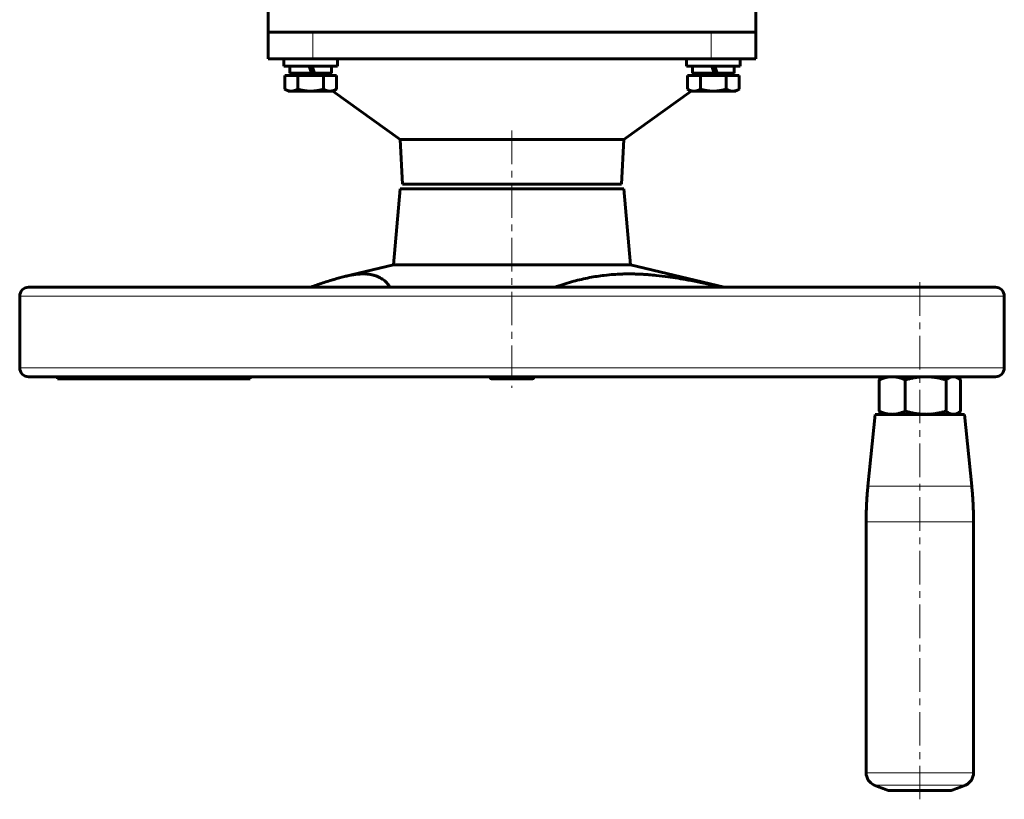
# Model space of a CAD drawing. Header units: millimetres. Extents: x -208 to 689, y -548 to 352.
# Tile 1 of 30: x -186 to 34, y -548 to -374. Entities that reach past the tile are written whole.
import ezdxf

# ---------------------------------------------------------------- set-up
doc = ezdxf.new("R2010")
doc.units = ezdxf.units.MM
for name, pattern in [('K5LT_AXLED', [12, 7.5, -1.5, 1.5, -1.5]), ('K5LT_BASIC', [0]), ('K5LT_THIN', [0])]:
    doc.linetypes.add(name, pattern=pattern)

msp = doc.modelspace()

# ---------------------------------------------------------------- linework, layer by layer
at = {"color": 150, "linetype": 'K5LT_BASIC', "lineweight": 60, "true_color": 0x0080ff}
for p, q in [((-130.5, -326.566), (-130.5, -376.566)), ((-21.5, -376.566), (-21.5, -351.213)), ((-130.5, -376.566), (-21.5, -376.566)), ((-130.5, -376.566), (-130.5, -382.566)), ((-21.5, -376.566), (-21.5, -382.566)), ((-130.5, -382.566), (-120.5, -382.566)), ((-127, -382.566), (-127, -384.166)), ((-120.5, -382.566), (-31.5, -382.566)), ((-115, -382.566), (-115, -384.166)), ((-37, -382.566), (-37, -384.166)), ((-31.5, -382.566), (-21.5, -382.566)), ((-25, -382.566), (-25, -384.166)), ((-127, -384.166), (-115, -384.166)), ((-125.65, -384.166), (-125.65, -385.766)), ((-120.8, -385.766), (-121.32, -384.166)), ((-120.68, -384.166), (-120.16, -385.766)), ((-116.35, -384.166), (-116.35, -385.766)), ((-37, -384.166), (-25, -384.166)), ((-35.65, -384.166), (-35.65, -385.766)), ((-30.8, -385.766), (-31.32, -384.166)), ((-30.68, -384.166), (-30.16, -385.766)), ((-26.35, -384.166), (-26.35, -385.766)), ((-25, -384.166), (-25, -384.166)), ((-126.774, -386.266), (-126.774, -389.319)), ((-126.774, -386.266), (-123.887, -386.266)), ((-125.65, -385.766), (-120.8, -385.766)), ((-125.45, -386.266), (-125.45, -385.766)), ((-123.887, -386.266), (-118.113, -386.266)), ((-123.887, -386.266), (-123.887, -389.319)), ((-120.8, -385.766), (-120.16, -385.766)), ((-120.16, -385.766), (-116.35, -385.766)), ((-118.113, -386.266), (-115.226, -386.266)), ((-118.113, -386.266), (-118.113, -389.319)), ((-116.55, -386.266), (-116.55, -385.766)), ((-115.226, -386.266), (-115.226, -389.319)), ((-36.774, -386.266), (-36.774, -389.319)), ((-36.774, -386.266), (-33.887, -386.266)), ((-35.65, -385.766), (-30.8, -385.766)), ((-35.45, -386.266), (-35.45, -385.766)), ((-33.887, -386.266), (-33.887, -389.319)), ((-33.887, -386.266), (-28.113, -386.266)), ((-30.8, -385.766), (-30.16, -385.766)), ((-30.16, -385.766), (-26.35, -385.766)), ((-28.113, -386.266), (-28.113, -389.319)), ((-28.113, -386.266), (-25.226, -386.266)), ((-26.55, -386.266), (-26.55, -385.766)), ((-25.226, -386.266), (-25.226, -389.319)), ((-126.773, -389.319), (-126.774, -389.319)), ((-126, -389.766), (-126.774, -389.319)), ((-116, -389.766), (-115.226, -389.319)), ((-115.226, -389.319), (-115.227, -389.319)), ((-36, -389.766), (-36.774, -389.319)), ((-36.773, -389.319), (-36.774, -389.319)), ((-26, -389.766), (-25.226, -389.319)), ((-25.226, -389.319), (-25.227, -389.319)), ((-125.33, -389.766), (-126, -389.766)), ((-121, -389.766), (-125.33, -389.766)), ((-116.67, -389.766), (-121, -389.766)), ((-116, -389.766), (-116.67, -389.766)), ((-101.024, -400.566), (-116.009, -389.766)), ((-50.976, -400.566), (-35.991, -389.766)), ((-35.33, -389.766), (-36, -389.766)), ((-31, -389.766), (-35.33, -389.766)), ((-26.67, -389.766), (-31, -389.766)), ((-26, -389.766), (-26.67, -389.766)), ((-100.5, -410.566), (-101.024, -400.566)), ((-101.024, -400.566), (-50.976, -400.566)), ((-51.5, -410.566), (-50.976, -400.566)), ((-100.5, -410.566), (-51.5, -410.566)), ((-96, -410.566), (-100.5, -410.566)), ((-101, -411.566), (-102.5, -428.566)), ((-51, -411.566), (-101, -411.566)), ((-60.218, -411.566), (-52.269, -411.566)), ((-51, -411.566), (-49.5, -428.566)), ((-102.5, -428.566), (-113.435, -431.183)), ((-101.936, -428.566), (-102.5, -428.566)), ((-49.5, -428.566), (-101.936, -428.566)), ((-49.5, -428.566), (-28.607, -433.566)), ((-186, -435.566), (-186, -451.566)), ((-178.517, -433.566), (-184, -433.566)), ((32, -433.566), (-178.517, -433.566)), ((34, -435.566), (34, -451.566)), ((-177.533, -453.566), (-184, -453.566)), ((-178.517, -453.566), (32, -453.566)), ((-177.533, -453.566), (-177.533, -454.066)), ((-177.487, -454.066), (-177.533, -454.066)), ((-177.487, -453.566), (-177.487, -454.066)), ((-177.389, -454.066), (-177.487, -454.066)), ((-177.389, -453.566), (-177.389, -454.066)), ((-177.358, -454.066), (-177.389, -454.066)), ((-177.358, -453.566), (-177.358, -454.066)), ((-176.673, -454.066), (-177.358, -454.066)), ((-176.673, -453.566), (-176.673, -454.066)), ((-173.726, -454.066), (-176.673, -454.066)), ((-173.726, -454.066), (-173.726, -453.566)), ((-168.255, -454.066), (-173.726, -454.066)), ((-168.255, -453.566), (-168.255, -454.066)), ((-159.981, -454.066), (-168.255, -454.066)), ((-159.981, -453.566), (-159.981, -454.066)), ((-159.316, -454.066), (-159.981, -454.066)), ((-159.316, -454.066), (-159.316, -453.566)), ((-158.675, -454.066), (-159.316, -454.066)), ((-157.755, -454.066), (-158.675, -454.066)), ((-157.755, -453.566), (-157.755, -454.066)), ((-156.823, -454.066), (-157.755, -454.066)), ((-156.823, -453.566), (-156.823, -454.066)), ((-156.373, -454.066), (-156.823, -454.066)), ((-156.373, -453.566), (-156.373, -454.066)), ((-155.75, -454.066), (-156.373, -454.066)), ((-155.75, -453.566), (-155.75, -454.066)), ((-151.9, -454.066), (-155.75, -454.066)), ((-151.9, -454.066), (-151.9, -453.566)), ((-151.002, -454.066), (-151.9, -454.066)), ((-148.62, -454.066), (-151.002, -454.066)), ((-148.62, -453.566), (-148.62, -454.066)), ((-146.878, -454.066), (-148.62, -454.066)), ((-146.878, -454.066), (-146.878, -453.566)), ((-145.98, -454.066), (-146.878, -454.066)), ((-144.028, -454.066), (-145.98, -454.066)), ((-144.028, -453.566), (-144.028, -454.066)), ((-143.207, -454.066), (-144.028, -454.066)), ((-143.207, -453.566), (-143.207, -454.066)), ((-142.951, -454.066), (-143.207, -454.066)), ((-142.951, -453.566), (-142.951, -454.066)), ((-139.36, -454.066), (-142.951, -454.066)), ((-139.36, -453.566), (-139.36, -454.066)), ((-138.789, -454.066), (-139.36, -454.066)), ((-138.789, -453.566), (-138.789, -454.066)), ((-137.658, -454.066), (-138.789, -454.066)), ((-137.658, -453.566), (-137.658, -454.066)), ((-137.086, -454.066), (-137.658, -454.066)), ((-137.086, -453.566), (-137.086, -454.066)), ((-135.104, -454.066), (-137.086, -454.066)), ((-135.104, -453.566), (-135.104, -454.066)), ((-134.533, -454.066), (-135.104, -454.066)), ((-134.533, -453.566), (-134.533, -454.066)), ((-78.827, -454.066), (-80.4, -454.066)), ((-80.177, -454.066), (-71.6, -454.066)), ((6.013, -454.28), (6.013, -461.251)), ((7.126, -453.566), (6.581, -453.881)), ((11.878, -454.28), (11.878, -461.251)), ((20.991, -454.28), (20.991, -461.251)), ((23.126, -453.566), (23.672, -453.881)), ((24.239, -454.28), (24.239, -461.251)), ((5.126, -461.966), (3.523, -477.996)), ((25.126, -461.966), (5.126, -461.966)), ((7.126, -461.966), (6.58, -461.651)), ((23.126, -461.966), (23.672, -461.651)), ((25.126, -461.966), (26.729, -477.996)), ((3.126, -485.956), (3.126, -542.041)), ((27.126, -485.956), (27.126, -542.041)), ((22.126, -545.966), (8.126, -545.966))]:
    msp.add_line(p, q, dxfattribs=at)
at = {"color": 7, "linetype": 'K5LT_THIN', "lineweight": 18}
for p, q in [((-120.5, -376.566), (-120.5, -382.566)), ((-31.5, -376.566), (-31.5, -382.566)), ((-186, -435.566), (-180.415, -435.566)), ((-180.415, -435.566), (34, -435.566)), ((-180.415, -451.566), (-186, -451.566)), ((34, -451.566), (-180.415, -451.566)), ((-158.675, -453.566), (-158.675, -454.066)), ((-151.002, -453.566), (-151.002, -454.066)), ((-145.98, -453.566), (-145.98, -454.066)), ((26.729, -477.996), (3.523, -477.996)), ((27.126, -485.956), (3.126, -485.956)), ((27.126, -542.041), (3.126, -542.041)), ((4.899, -544.778), (25.354, -544.778))]:
    msp.add_line(p, q, dxfattribs=at)
at = {"color": 30, "linetype": 'K5LT_AXLED', "lineweight": 18, "true_color": 0xff8000}
for p, q in [((-76, -398.566), (-76, -456.066)), ((15.126, -547.966), (15.126, -431.566))]:
    msp.add_line(p, q, dxfattribs=at)
at = {"color": 150, "linetype": 'K5LT_BASIC', "lineweight": 60, "true_color": 0x0080ff}
for centre, radius, start, end in [((-184, -435.566), 2, 90, 180), ((32, -435.566), 2, 0, 90), ((-184, -451.566), 2, 180, 270), ((32, -451.566), 2, 270, 0), ((-80.4, -453.466), 0.6, 189.59407, 270), ((-71.6, -453.466), 0.6, 270, 350.40593), ((6.126, -542.041), 3, 180, 245.85226), ((24.126, -542.041), 3, 294.14774, 0), ((15.126, -521.966), 25, 245.85226, 253.7398), ((15.126, -521.966), 25, 286.2602, 294.14774)]:
    msp.add_arc(centre, radius, start, end, dxfattribs=at)
for points, knots in [([(-126.774, -389.319), (-126.74, -389.339), (-126.672, -389.377), (-126.573, -389.429), (-126.477, -389.477), (-126.384, -389.521), (-126.293, -389.56), (-126.204, -389.595), (-126.116, -389.627), (-126.03, -389.656), (-125.944, -389.681), (-125.859, -389.703), (-125.773, -389.722), (-125.686, -389.737), (-125.599, -389.75), (-125.51, -389.759), (-125.42, -389.765), (-125.36, -389.766), (-125.33, -389.766)], [0, 0, 0, 0, 0.0656325, 0.1305493, 0.1941856, 0.2561825, 0.3173359, 0.3775674, 0.4372721, 0.4966619, 0.5561567, 0.6161354, 0.6766715, 0.738516, 0.8014058, 0.8660947, 0.9322184, 1, 1, 1, 1]), ([(-125.33, -389.766), (-125.304, -389.766), (-125.253, -389.765), (-125.177, -389.761), (-125.102, -389.754), (-125.028, -389.745), (-124.955, -389.734), (-124.883, -389.721), (-124.813, -389.705), (-124.744, -389.688), (-124.677, -389.669), (-124.611, -389.649), (-124.547, -389.628), (-124.486, -389.606), (-124.427, -389.584), (-124.37, -389.561), (-124.316, -389.538), (-124.264, -389.514), (-124.213, -389.491), (-124.163, -389.467), (-124.114, -389.443), (-124.067, -389.419), (-124.021, -389.394), (-123.961, -389.362), (-123.917, -389.337), (-123.887, -389.319)], [0, 0, 0, 0, 0.0552444, 0.1102296, 0.1648461, 0.2185278, 0.271681, 0.3232257, 0.3737216, 0.4227073, 0.471251, 0.5176954, 0.562492, 0.604653, 0.6457939, 0.684383, 0.7214225, 0.756322, 0.7906644, 0.8234505, 0.8552327, 0.8855396, 0.9154263, 0.9442792, 1, 1, 1, 1]), ([(-123.887, -389.319), (-123.819, -389.339), (-123.685, -389.377), (-123.487, -389.429), (-123.294, -389.477), (-123.107, -389.521), (-122.925, -389.56), (-122.747, -389.595), (-122.572, -389.627), (-122.416, -389.653), (-122.302, -389.67), (-122.188, -389.686), (-122.057, -389.703), (-121.885, -389.722), (-121.713, -389.737), (-121.538, -389.75), (-121.413, -389.756), (-121.232, -389.764), (-121.111, -389.766), (-121, -389.766)], [0, 0, 0, 0, 0.0656325, 0.1305493, 0.1941856, 0.2561825, 0.3173359, 0.3775674, 0.4372721, 0.4966619, 0.5387719, 0.5561567, 0.6161354, 0.6766715, 0.738516, 0.8014058, 0.8660947, 0.8749546, 1, 1, 1, 1]), ([(-121, -389.766), (-120.898, -389.766), (-120.793, -389.764), (-120.641, -389.759), (-120.542, -389.754), (-120.395, -389.745), (-120.249, -389.734), (-120.138, -389.724), (-120.043, -389.714), (-119.951, -389.703), (-119.828, -389.688), (-119.693, -389.669), (-119.561, -389.649), (-119.434, -389.628), (-119.312, -389.606), (-119.194, -389.584), (-119.08, -389.561), (-118.972, -389.538), (-118.867, -389.514), (-118.765, -389.491), (-118.665, -389.467), (-118.569, -389.443), (-118.474, -389.419), (-118.382, -389.394), (-118.262, -389.362), (-118.173, -389.337), (-118.113, -389.319)], [0, 0, 0, 0, 0.1102296, 0.1127054, 0.1648461, 0.2185278, 0.271681, 0.3232257, 0.3388252, 0.3737216, 0.4227073, 0.471251, 0.5176954, 0.562492, 0.604653, 0.6457939, 0.684383, 0.7214225, 0.756322, 0.7906644, 0.8234505, 0.8552327, 0.8855396, 0.9154263, 0.9442792, 1, 1, 1, 1]), ([(-118.113, -389.319), (-118.079, -389.339), (-118.012, -389.377), (-117.913, -389.429), (-117.817, -389.477), (-117.724, -389.521), (-117.633, -389.56), (-117.543, -389.595), (-117.456, -389.627), (-117.37, -389.656), (-117.284, -389.681), (-117.198, -389.703), (-117.113, -389.722), (-117.026, -389.737), (-116.939, -389.75), (-116.85, -389.759), (-116.76, -389.765), (-116.7, -389.766), (-116.67, -389.766)], [0, 0, 0, 0, 0.0656325, 0.1305493, 0.1941856, 0.2561825, 0.3173359, 0.3775674, 0.4372721, 0.4966619, 0.5561567, 0.6161354, 0.6766715, 0.738516, 0.8014058, 0.8660947, 0.9322184, 1, 1, 1, 1]), ([(-116.67, -389.766), (-116.644, -389.766), (-116.593, -389.765), (-116.517, -389.761), (-116.442, -389.754), (-116.367, -389.745), (-116.294, -389.734), (-116.223, -389.721), (-116.153, -389.705), (-116.084, -389.688), (-116.016, -389.669), (-115.95, -389.649), (-115.887, -389.628), (-115.826, -389.606), (-115.767, -389.584), (-115.71, -389.561), (-115.656, -389.538), (-115.603, -389.514), (-115.552, -389.491), (-115.502, -389.467), (-115.454, -389.443), (-115.407, -389.419), (-115.361, -389.394), (-115.301, -389.362), (-115.256, -389.337), (-115.226, -389.319)], [0, 0, 0, 0, 0.0552444, 0.1102296, 0.1648461, 0.2185278, 0.271681, 0.3232257, 0.3737216, 0.4227073, 0.471251, 0.5176954, 0.562492, 0.604653, 0.6457939, 0.684383, 0.7214225, 0.756322, 0.7906644, 0.8234505, 0.8552327, 0.8855396, 0.9154263, 0.9442792, 1, 1, 1, 1]), ([(-36.774, -389.319), (-36.74, -389.339), (-36.672, -389.377), (-36.573, -389.429), (-36.477, -389.477), (-36.384, -389.521), (-36.293, -389.56), (-36.204, -389.595), (-36.116, -389.627), (-36.03, -389.656), (-35.944, -389.681), (-35.859, -389.703), (-35.773, -389.722), (-35.686, -389.737), (-35.599, -389.75), (-35.51, -389.759), (-35.42, -389.765), (-35.36, -389.766), (-35.33, -389.766)], [0, 0, 0, 0, 0.0656325, 0.1305493, 0.1941856, 0.2561825, 0.3173359, 0.3775674, 0.4372721, 0.4966619, 0.5561567, 0.6161354, 0.6766715, 0.738516, 0.8014058, 0.8660947, 0.9322184, 1, 1, 1, 1]), ([(-35.33, -389.766), (-35.304, -389.766), (-35.253, -389.765), (-35.177, -389.761), (-35.102, -389.754), (-35.028, -389.745), (-34.955, -389.734), (-34.883, -389.721), (-34.813, -389.705), (-34.744, -389.688), (-34.677, -389.669), (-34.611, -389.649), (-34.547, -389.628), (-34.486, -389.606), (-34.427, -389.584), (-34.37, -389.561), (-34.316, -389.538), (-34.264, -389.514), (-34.213, -389.491), (-34.163, -389.467), (-34.114, -389.443), (-34.067, -389.419), (-34.021, -389.394), (-33.961, -389.362), (-33.917, -389.337), (-33.887, -389.319)], [0, 0, 0, 0, 0.0552444, 0.1102296, 0.1648461, 0.2185278, 0.271681, 0.3232257, 0.3737216, 0.4227073, 0.471251, 0.5176954, 0.562492, 0.604653, 0.6457939, 0.684383, 0.7214225, 0.756322, 0.7906644, 0.8234505, 0.8552327, 0.8855396, 0.9154263, 0.9442792, 1, 1, 1, 1]), ([(-33.887, -389.319), (-33.819, -389.339), (-33.685, -389.377), (-33.487, -389.429), (-33.294, -389.477), (-33.107, -389.521), (-32.925, -389.56), (-32.747, -389.595), (-32.572, -389.627), (-32.416, -389.653), (-32.302, -389.67), (-32.188, -389.686), (-32.057, -389.703), (-31.885, -389.722), (-31.713, -389.737), (-31.538, -389.75), (-31.413, -389.756), (-31.232, -389.764), (-31.111, -389.766), (-31, -389.766)], [0, 0, 0, 0, 0.0656325, 0.1305493, 0.1941856, 0.2561825, 0.3173359, 0.3775674, 0.4372721, 0.4966619, 0.5387719, 0.5561567, 0.6161354, 0.6766715, 0.738516, 0.8014058, 0.8660947, 0.8749546, 1, 1, 1, 1]), ([(-31, -389.766), (-30.898, -389.766), (-30.793, -389.764), (-30.641, -389.759), (-30.542, -389.754), (-30.395, -389.745), (-30.249, -389.734), (-30.138, -389.724), (-30.043, -389.714), (-29.951, -389.703), (-29.828, -389.688), (-29.693, -389.669), (-29.561, -389.649), (-29.434, -389.628), (-29.312, -389.606), (-29.194, -389.584), (-29.08, -389.561), (-28.972, -389.538), (-28.867, -389.514), (-28.765, -389.491), (-28.665, -389.467), (-28.569, -389.443), (-28.474, -389.419), (-28.382, -389.394), (-28.262, -389.362), (-28.173, -389.337), (-28.113, -389.319)], [0, 0, 0, 0, 0.1102296, 0.1127054, 0.1648461, 0.2185278, 0.271681, 0.3232257, 0.3388252, 0.3737216, 0.4227073, 0.471251, 0.5176954, 0.562492, 0.604653, 0.6457939, 0.684383, 0.7214225, 0.756322, 0.7906644, 0.8234505, 0.8552327, 0.8855396, 0.9154263, 0.9442792, 1, 1, 1, 1]), ([(-28.113, -389.319), (-28.079, -389.339), (-28.012, -389.377), (-27.913, -389.429), (-27.817, -389.477), (-27.724, -389.521), (-27.633, -389.56), (-27.543, -389.595), (-27.456, -389.627), (-27.37, -389.656), (-27.284, -389.681), (-27.198, -389.703), (-27.113, -389.722), (-27.026, -389.737), (-26.939, -389.75), (-26.85, -389.759), (-26.76, -389.765), (-26.7, -389.766), (-26.67, -389.766)], [0, 0, 0, 0, 0.0656325, 0.1305493, 0.1941856, 0.2561825, 0.3173359, 0.3775674, 0.4372721, 0.4966619, 0.5561567, 0.6161354, 0.6766715, 0.738516, 0.8014058, 0.8660947, 0.9322184, 1, 1, 1, 1]), ([(-26.67, -389.766), (-26.644, -389.766), (-26.593, -389.765), (-26.517, -389.761), (-26.442, -389.754), (-26.367, -389.745), (-26.294, -389.734), (-26.223, -389.721), (-26.153, -389.705), (-26.084, -389.688), (-26.016, -389.669), (-25.95, -389.649), (-25.887, -389.628), (-25.826, -389.606), (-25.767, -389.584), (-25.71, -389.561), (-25.656, -389.538), (-25.603, -389.514), (-25.552, -389.491), (-25.502, -389.467), (-25.454, -389.443), (-25.407, -389.419), (-25.361, -389.394), (-25.301, -389.362), (-25.256, -389.337), (-25.226, -389.319)], [0, 0, 0, 0, 0.0552444, 0.1102296, 0.1648461, 0.2185278, 0.271681, 0.3232257, 0.3737216, 0.4227073, 0.471251, 0.5176954, 0.562492, 0.604653, 0.6457939, 0.684383, 0.7214225, 0.756322, 0.7906644, 0.8234505, 0.8552327, 0.8855396, 0.9154263, 0.9442792, 1, 1, 1, 1]), ([(-110.537, -430.669), (-110.488, -430.665), (-110.383, -430.655), (-110.226, -430.642), (-110.062, -430.629), (-109.9, -430.619), (-109.711, -430.61), (-109.5, -430.603), (-109.278, -430.599), (-109.052, -430.601), (-108.799, -430.607), (-108.5, -430.623), (-108.184, -430.65), (-107.906, -430.683), (-107.686, -430.716), (-107.497, -430.749), (-107.291, -430.789), (-107.018, -430.851), (-106.581, -430.971), (-105.838, -431.237), (-104.886, -431.755), (-103.958, -432.563), (-103.484, -433.222), (-103.291, -433.566)], [0, 0, 0, 0, 0.3423478, 0.7113821, 1.0302893, 1.4118186, 1.8156581, 2.3327685, 2.8800628, 3.3917723, 3.9670801, 4.7478475, 5.6304852, 6.3857851, 6.9322593, 7.4083542, 7.9370676, 8.6394282, 9.7393069, 11.7776694, 15.5841846, 19.8409898, 24, 24, 24, 24]), ([(-66.285, -433.566), (-66.175, -433.525), (-64.877, -433.049), (-62.416, -432.258), (-58.848, -431.417), (-55.808, -430.942), (-53.451, -430.72), (-51.926, -430.638), (-50.871, -430.608), (-50.07, -430.599), (-49.273, -430.601), (-48.421, -430.617), (-47.495, -430.65), (-46.486, -430.703), (-45.25, -430.79), (-43.463, -430.953), (-40.581, -431.301), (-36.38, -431.98), (-32.222, -432.814), (-29.549, -433.399), (-28.799, -433.566)], [0.2736012, 0.2736012, 0.2736012, 0.2736012, 0.27891657, 0.33606672, 0.38621772, 0.43034575, 0.45791725, 0.47726264, 0.48787315, 0.49736047, 0.50679986, 0.51716577, 0.52817645, 0.539761, 0.55270547, 0.57103744, 0.60058061, 0.64814422, 0.7046211, 0.7263989, 0.7263989, 0.7263989, 0.7263989]), ([(8.946, -453.566), (8.878, -453.566), (8.743, -453.568), (8.542, -453.579), (8.345, -453.597), (8.153, -453.621), (7.966, -453.65), (7.783, -453.684), (7.604, -453.723), (7.428, -453.767), (7.253, -453.815), (7.079, -453.867), (6.905, -453.924), (6.731, -453.985), (6.556, -454.051), (6.378, -454.122), (6.197, -454.198), (6.075, -454.252), (6.013, -454.28)], [0, 0, 0, 0, 0.0753735, 0.148425, 0.2192409, 0.2868464, 0.3527543, 0.4158473, 0.4774582, 0.5370933, 0.5962586, 0.6543829, 0.7119369, 0.7688916, 0.8261364, 0.8835947, 0.9415264, 1, 1, 1, 1]), ([(6.013, -454.28), (6.043, -454.255), (6.104, -454.207), (6.193, -454.139), (6.279, -454.075), (6.364, -454.017), (6.446, -453.962), (6.518, -453.918), (6.562, -453.891), (6.581, -453.881)], [0, 0, 0, 0, 0.05066157, 0.10124313, 0.15133857, 0.20063179, 0.24957267, 0.29748956, 0.33043977, 0.33043977, 0.33043977, 0.33043977]), ([(11.878, -454.28), (11.823, -454.255), (11.714, -454.207), (11.554, -454.139), (11.398, -454.075), (11.245, -454.017), (11.097, -453.962), (10.952, -453.913), (10.812, -453.867), (10.675, -453.826), (10.542, -453.788), (10.412, -453.754), (10.287, -453.724), (10.166, -453.697), (10.05, -453.673), (9.937, -453.653), (9.828, -453.635), (9.721, -453.619), (9.618, -453.606), (9.516, -453.595), (9.417, -453.585), (9.32, -453.578), (9.225, -453.573), (9.131, -453.569), (9.038, -453.566), (8.976, -453.566), (8.946, -453.566)], [0, 0, 0, 0, 0.0506616, 0.1012431, 0.1513386, 0.2006318, 0.2495727, 0.2974896, 0.3446978, 0.3909319, 0.4368721, 0.4814764, 0.5251001, 0.5671126, 0.6084655, 0.648136, 0.6868067, 0.7241765, 0.7612573, 0.7973351, 0.8327138, 0.8670583, 0.9010526, 0.9343674, 0.9673498, 1, 1, 1, 1]), ([(16.435, -453.566), (16.329, -453.566), (16.12, -453.568), (15.807, -453.579), (15.501, -453.597), (15.203, -453.621), (14.913, -453.65), (14.628, -453.684), (14.351, -453.723), (14.076, -453.767), (13.805, -453.815), (13.534, -453.867), (13.264, -453.924), (12.994, -453.985), (12.721, -454.051), (12.445, -454.122), (12.164, -454.198), (11.974, -454.252), (11.878, -454.28)], [0, 0, 0, 0, 0.0753735, 0.148425, 0.2192409, 0.2868464, 0.3527543, 0.4158473, 0.4774582, 0.5370933, 0.5962586, 0.6543829, 0.7119369, 0.7688916, 0.8261364, 0.8835947, 0.9415264, 1, 1, 1, 1]), ([(20.991, -454.28), (20.906, -454.255), (20.737, -454.207), (20.488, -454.139), (20.245, -454.075), (20.008, -454.017), (19.777, -453.962), (19.552, -453.913), (19.335, -453.867), (19.122, -453.826), (18.915, -453.788), (18.714, -453.754), (18.52, -453.724), (18.332, -453.697), (18.15, -453.673), (17.975, -453.653), (17.805, -453.635), (17.64, -453.619), (17.479, -453.606), (17.321, -453.595), (17.168, -453.585), (17.017, -453.578), (16.869, -453.573), (16.723, -453.569), (16.578, -453.566), (16.482, -453.566), (16.435, -453.566)], [0, 0, 0, 0, 0.0506616, 0.1012431, 0.1513386, 0.2006318, 0.2495727, 0.2974896, 0.3446978, 0.3909319, 0.4368721, 0.4814764, 0.5251001, 0.5671126, 0.6084655, 0.648136, 0.6868067, 0.7241765, 0.7612573, 0.7973351, 0.8327138, 0.8670583, 0.9010526, 0.9343674, 0.9673498, 1, 1, 1, 1]), ([(22.615, -453.566), (22.578, -453.566), (22.503, -453.568), (22.392, -453.579), (22.283, -453.597), (22.176, -453.621), (22.073, -453.65), (21.972, -453.684), (21.873, -453.723), (21.775, -453.767), (21.678, -453.815), (21.582, -453.867), (21.485, -453.924), (21.389, -453.985), (21.292, -454.051), (21.193, -454.122), (21.093, -454.198), (21.025, -454.252), (20.991, -454.28)], [0, 0, 0, 0, 0.0753735, 0.148425, 0.2192409, 0.2868464, 0.3527543, 0.4158473, 0.4774582, 0.5370933, 0.5962586, 0.6543829, 0.7119369, 0.7688916, 0.8261364, 0.8835947, 0.9415264, 1, 1, 1, 1]), ([(23.672, -453.881), (23.664, -453.876), (23.631, -453.858), (23.573, -453.826), (23.499, -453.788), (23.428, -453.754), (23.359, -453.724), (23.291, -453.697), (23.227, -453.673), (23.164, -453.653), (23.104, -453.635), (23.045, -453.619), (22.988, -453.606), (22.931, -453.595), (22.877, -453.585), (22.823, -453.578), (22.77, -453.573), (22.718, -453.569), (22.667, -453.566), (22.632, -453.566), (22.615, -453.566)], [0.33043977, 0.33043977, 0.33043977, 0.33043977, 0.34469785, 0.39093192, 0.4368721, 0.48147641, 0.52510005, 0.56711264, 0.60846554, 0.64813598, 0.68680672, 0.72417652, 0.76125725, 0.7973351, 0.83271376, 0.86705829, 0.90105259, 0.93436744, 0.96734984, 1, 1, 1, 1]), ([(24.239, -454.28), (24.209, -454.255), (24.149, -454.207), (24.06, -454.139), (23.973, -454.075), (23.889, -454.017), (23.807, -453.962), (23.735, -453.918), (23.69, -453.891), (23.672, -453.881)], [0, 0, 0, 0, 0.05066157, 0.10124313, 0.15133857, 0.20063179, 0.24957267, 0.29748956, 0.33043977, 0.33043977, 0.33043977, 0.33043977]), ([(6.58, -461.651), (6.556, -461.637), (6.5, -461.603), (6.411, -461.547), (6.314, -461.481), (6.215, -461.41), (6.115, -461.334), (6.047, -461.279), (6.013, -461.251)], [0.66784744, 0.66784744, 0.66784744, 0.66784744, 0.71193688, 0.76889161, 0.82613641, 0.8835947, 0.94152641, 1, 1, 1, 1]), ([(6.013, -461.251), (6.068, -461.276), (6.177, -461.325), (6.337, -461.393), (6.494, -461.456), (6.646, -461.515), (6.794, -461.569), (6.939, -461.619), (7.079, -461.664), (7.216, -461.706), (7.349, -461.744), (7.479, -461.778), (7.604, -461.808), (7.725, -461.835), (7.841, -461.858), (7.954, -461.879), (8.063, -461.897), (8.17, -461.913), (8.273, -461.926), (8.375, -461.937), (8.474, -461.946), (8.571, -461.954), (8.666, -461.959), (8.76, -461.963), (8.853, -461.965), (8.915, -461.966), (8.946, -461.966)], [0, 0, 0, 0, 0.0506616, 0.1012431, 0.1513386, 0.2006318, 0.2495727, 0.2974896, 0.3446978, 0.3909319, 0.4368721, 0.4814764, 0.5251001, 0.5671126, 0.6084655, 0.648136, 0.6868067, 0.7241765, 0.7612573, 0.7973351, 0.8327138, 0.8670583, 0.9010526, 0.9343674, 0.9673498, 1, 1, 1, 1]), ([(8.946, -461.966), (9.013, -461.966), (9.148, -461.963), (9.349, -461.952), (9.546, -461.935), (9.738, -461.911), (9.925, -461.882), (10.108, -461.847), (10.287, -461.808), (10.463, -461.765), (10.638, -461.717), (10.812, -461.665), (10.986, -461.608), (11.16, -461.547), (11.335, -461.481), (11.513, -461.41), (11.694, -461.334), (11.816, -461.279), (11.878, -461.251)], [0, 0, 0, 0, 0.0753735, 0.148425, 0.2192409, 0.2868464, 0.3527543, 0.4158473, 0.4774582, 0.5370933, 0.5962586, 0.6543829, 0.7119369, 0.7688916, 0.8261364, 0.8835947, 0.9415264, 1, 1, 1, 1]), ([(11.878, -461.251), (11.963, -461.276), (12.133, -461.325), (12.382, -461.393), (12.625, -461.456), (12.862, -461.515), (13.092, -461.569), (13.317, -461.619), (13.535, -461.664), (13.747, -461.706), (13.954, -461.744), (14.156, -461.778), (14.35, -461.808), (14.538, -461.835), (14.719, -461.858), (14.895, -461.879), (15.064, -461.897), (15.229, -461.913), (15.39, -461.926), (15.548, -461.937), (15.702, -461.946), (15.853, -461.954), (16, -461.959), (16.147, -461.963), (16.291, -461.965), (16.387, -461.966), (16.435, -461.966)], [0, 0, 0, 0, 0.0506616, 0.1012431, 0.1513386, 0.2006318, 0.2495727, 0.2974896, 0.3446978, 0.3909319, 0.4368721, 0.4814764, 0.5251001, 0.5671126, 0.6084655, 0.648136, 0.6868067, 0.7241765, 0.7612573, 0.7973351, 0.8327138, 0.8670583, 0.9010526, 0.9343674, 0.9673498, 1, 1, 1, 1]), ([(16.435, -461.966), (16.54, -461.966), (16.749, -461.963), (17.062, -461.952), (17.368, -461.935), (17.666, -461.911), (17.957, -461.882), (18.241, -461.847), (18.519, -461.808), (18.793, -461.765), (19.064, -461.717), (19.335, -461.665), (19.605, -461.608), (19.875, -461.547), (20.148, -461.481), (20.425, -461.41), (20.706, -461.334), (20.895, -461.279), (20.991, -461.251)], [0, 0, 0, 0, 0.0753735, 0.148425, 0.2192409, 0.2868464, 0.3527543, 0.4158473, 0.4774582, 0.5370933, 0.5962586, 0.6543829, 0.7119369, 0.7688916, 0.8261364, 0.8835947, 0.9415264, 1, 1, 1, 1]), ([(20.991, -461.251), (21.022, -461.276), (21.082, -461.325), (21.171, -461.393), (21.257, -461.456), (21.342, -461.515), (21.424, -461.569), (21.504, -461.619), (21.582, -461.664), (21.658, -461.706), (21.731, -461.744), (21.803, -461.778), (21.872, -461.808), (21.939, -461.835), (22.004, -461.858), (22.066, -461.879), (22.127, -461.897), (22.186, -461.913), (22.243, -461.926), (22.299, -461.937), (22.354, -461.946), (22.408, -461.954), (22.461, -461.959), (22.513, -461.963), (22.564, -461.965), (22.598, -461.966), (22.615, -461.966)], [0, 0, 0, 0, 0.0506616, 0.1012431, 0.1513386, 0.2006318, 0.2495727, 0.2974896, 0.3446978, 0.3909319, 0.4368721, 0.4814764, 0.5251001, 0.5671126, 0.6084655, 0.648136, 0.6868067, 0.7241765, 0.7612573, 0.7973351, 0.8327138, 0.8670583, 0.9010526, 0.9343674, 0.9673498, 1, 1, 1, 1]), ([(22.615, -461.966), (22.653, -461.966), (22.728, -461.963), (22.839, -461.952), (22.948, -461.935), (23.054, -461.911), (23.158, -461.882), (23.259, -461.847), (23.358, -461.808), (23.456, -461.765), (23.553, -461.717), (23.625, -461.678), (23.665, -461.655), (23.672, -461.651)], [0, 0, 0, 0, 0.07537351, 0.148425, 0.21924091, 0.28684639, 0.35275432, 0.41584729, 0.47745819, 0.53709331, 0.59625864, 0.65438285, 0.66784744, 0.66784744, 0.66784744, 0.66784744]), ([(23.672, -461.651), (23.697, -461.637), (23.753, -461.603), (23.842, -461.547), (23.939, -461.481), (24.038, -461.41), (24.138, -461.334), (24.205, -461.279), (24.239, -461.251)], [0.66784744, 0.66784744, 0.66784744, 0.66784744, 0.71193688, 0.76889161, 0.82613641, 0.8835947, 0.94152641, 1, 1, 1, 1])]:
    msp.add_open_spline(points, degree=3, knots=knots, dxfattribs=at)
for points in [[(-121.029, -433.566), (-120.075, -433.23), (-118.238, -432.593), (-115.704, -431.78), (-114.166, -431.358), (-113.435, -431.183)], [(-113.435, -431.183), (-113.087, -431.099), (-112.405, -430.949), (-111.451, -430.779), (-110.811, -430.693), (-110.537, -430.669)]]:
    msp.add_open_spline(points, degree=3, dxfattribs=at)
for points in [[(3.523, -477.996), (3.126, -481.966), (3.126, -485.956)], [(26.729, -477.996), (27.126, -481.966), (27.126, -485.956)]]:
    msp.add_rational_spline(points, [0.855585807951, 0.854523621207, 0.855585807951], degree=2, dxfattribs=at)

doc.saveas('drawing.dxf')
